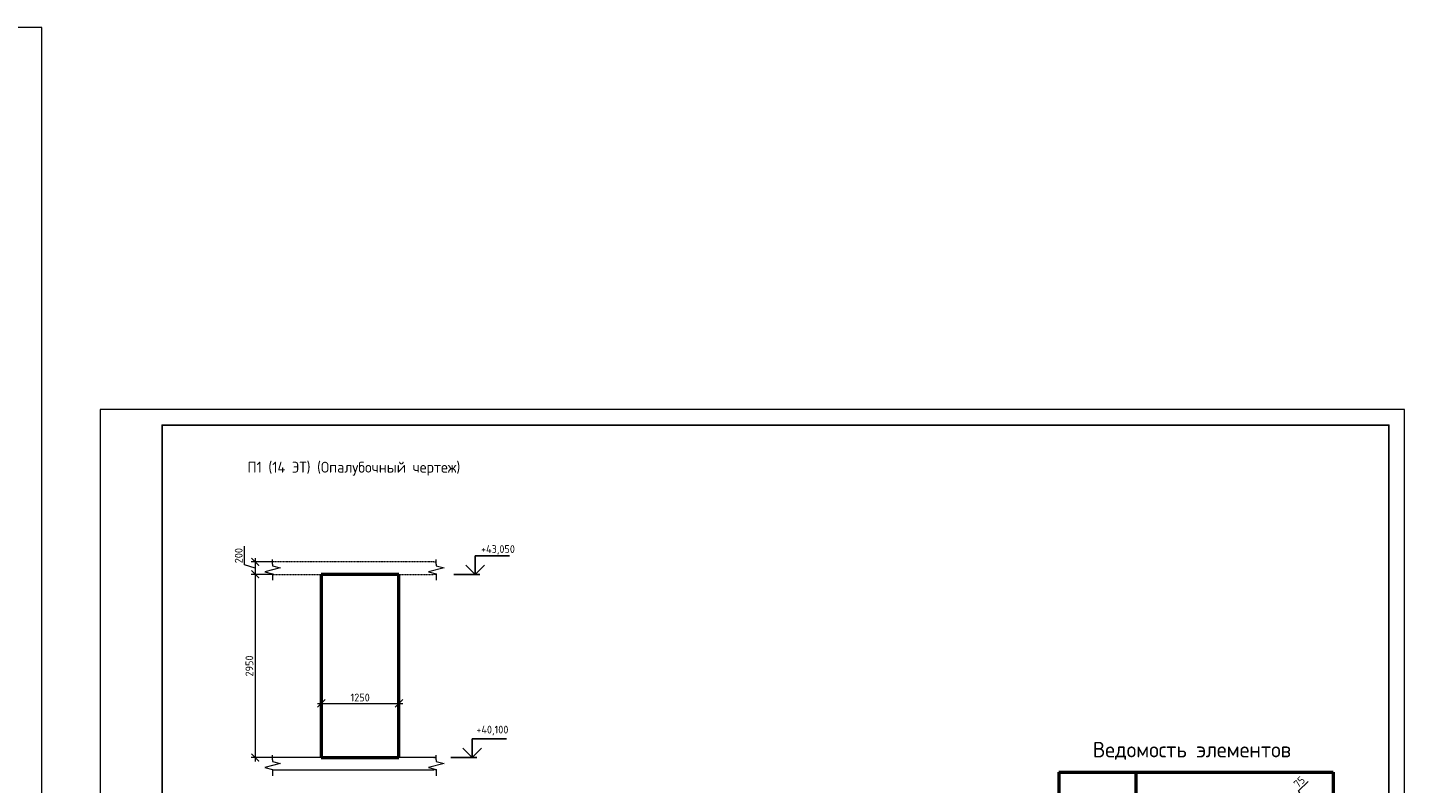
# Model space of a CAD drawing. Header units: millimetres. Extents: x 263826 to 1585445, y -423071 to 70137.
# Tile 67 of 256: x 495460 to 539794, y -313220 to -288878. Entities that reach past the tile are written whole.
import ezdxf
from ezdxf.enums import TextEntityAlignment as Align

# ---------------------------------------------------------------- set-up
doc = ezdxf.new("R2010")
doc.units = ezdxf.units.MM
doc.linetypes.add('01 Штриховая _4 мм_', pattern=[6, 3.5, -2.5])
for name, color, linetype, lineweight in [('AF_Perekritie', 90, 'Continuous', 18), ('AF_Stena', 90, 'Continuous', 18), ('KR_Fundament', 253, 'Continuous', 18), ('Выноски', 20, 'Continuous', 20), ('РАЗМЕРЫ', 1, 'Continuous', 9), ('Текст', 7, 'Continuous', 25), ('ТОНКИЕ', 7, 'Continuous', 9)]:
    doc.layers.add(name, color=color, linetype=linetype, lineweight=lineweight)
doc.layers.add('ТОЛСТЫЕ_ОСНОВНЫЕ', color=6, linetype='Continuous')
doc.styles.add('GOST-2.304_Type-B', font='GOST_Common.ttf')
doc.styles.add('style1', font='GOST_Common.ttf', dxfattribs={"height": 500})
doc.dimstyles.new('мой 25', dxfattribs={"dimscale": 100, "dimtxt": 2.5, "dimasz": 2.5, "dimexe": 1.25, "dimexo": 0.625, "dimtad": 1, "dimdec": 0, "dimlfac": 0.5, "dimtxsty": 'GOST-2.304_Type-B', "dimblk": 'ARCHTICK', "dimcen": 2.5, "dimdle": 1.25, "dimaunit": 1, "dimadec": 1, "dimazin": 2, "dimtfac": 1, "dimtdec": 0, "dimtmove": 1, "dimatfit": 3, "dimfxl": 6, "dimfxlon": 1, "dimtfill": 1, "dimlwd": -1, "dimlwe": -1, "dimarcsym": 0})

# ---------------------------------------------------------------- blocks, each defined once
blk = doc.blocks.new('*T1223')
at = {"layer": 'Выноски', "color": 0, "linetype": 'ByBlock', "lineweight": 50, "transparency": 16777216}
for p, q in [((0, 0), (8834, 0)), ((0, 0), (0, -4943)), ((2484, 0), (2484, -4943)), ((8834, 0), (8834, -4943)), ((0, -2606), (8834, -2606)), ((0, -4943), (8834, -4943))]:
    blk.add_line(p, q, dxfattribs=at)
at = {"layer": 'Выноски', "color": 0, "transparency": 16777216, "char_height": 250, "width": 2183.67, "attachment_point": 5, "style": 'GOST-2.304_Type-B'}
for s, insert in [('2', (1242, -1303)), ('3', (1242, -3774))]:
    blk.add_mtext(s, dxfattribs=dict(at, insert=insert))
blk = doc.blocks.new('_ArchTick')
at = {"color": 0, "linetype": 'ByBlock', "const_width": 0.15}
blk.add_lwpolyline([(-0.5, -0.5), (0.5, 0.5)], dxfattribs=at)
blk = doc.blocks.new('*D1232')
at = {"layer": 'DEFPOINTS', "color": 0, "transparency": 16777216}
for p in [(504920, -308843), (507420, -308843), (507420, -310641)]:
    blk.add_point(p, dxfattribs=at)
at = {"layer": 'РАЗМЕРЫ', "color": 0, "linetype": 'Continuous', "transparency": 16777216}
for p, q in [((504920, -310041), (504920, -310766)), ((507420, -310041), (507420, -310766)), ((504795, -310641), (507545, -310641))]:
    blk.add_line(p, q, dxfattribs=at)
at = {"layer": 'РАЗМЕРЫ', "color": 0, "transparency": 16777216, "xscale": 250, "yscale": 250, "zscale": 250, "rotation": 180}
blk.add_blockref('_ArchTick', (504920, -310641), dxfattribs=at)
at = {"layer": 'РАЗМЕРЫ', "color": 0, "transparency": 16777216, "xscale": 250, "yscale": 250, "zscale": 250}
blk.add_blockref('_ArchTick', (507420, -310641), dxfattribs=at)
at = {"layer": 'РАЗМЕРЫ', "color": 0, "lineweight": 0, "transparency": 16777216, "insert": (506170, -310453), "char_height": 250, "attachment_point": 5, "style": 'GOST-2.304_Type-B', "bg_fill": 3, "box_fill_scale": 1.1, "bg_fill_color": 256, "bg_fill_true_color": 13158600, "bg_fill_transparency": 0}
blk.add_mtext('1250', dxfattribs=at)
blk = doc.blocks.new('*D1258')
at = {"layer": 'DEFPOINTS', "color": 0, "transparency": 16777216}
for p in [(503710, -306086), (502791, -306486), (503710, -306486)]:
    blk.add_point(p, dxfattribs=at)
at = {"layer": 'РАЗМЕРЫ', "color": 0, "linetype": 'Continuous', "transparency": 16777216}
for p, q in [((502447, -306183), (502447, -305583)), ((502791, -306286), (502447, -306183)), ((503391, -306086), (502666, -306086)), ((502791, -305961), (502791, -306611)), ((503391, -306486), (502666, -306486))]:
    blk.add_line(p, q, dxfattribs=at)
at = {"layer": 'РАЗМЕРЫ', "color": 0, "transparency": 16777216, "xscale": 250, "yscale": 250, "zscale": 250}
for p, rotation in [((502791, -306086), 90), ((502791, -306486), 270)]:
    blk.add_blockref('_ArchTick', p, dxfattribs=dict(at, rotation=rotation))
at = {"layer": 'РАЗМЕРЫ', "color": 0, "lineweight": 0, "transparency": 16777216, "insert": (502259, -305883), "char_height": 250, "attachment_point": 5, "rotation": 90, "style": 'GOST-2.304_Type-B', "bg_fill": 3, "box_fill_scale": 1.1, "bg_fill_color": 256, "bg_fill_true_color": 13158600, "bg_fill_transparency": 0}
blk.add_mtext('200', dxfattribs=at)
blk = doc.blocks.new('*D1259')
at = {"layer": 'DEFPOINTS', "color": 0, "transparency": 16777216}
for p in [(503710, -306486), (502791, -312386), (504268, -312386)]:
    blk.add_point(p, dxfattribs=at)
at = {"layer": 'РАЗМЕРЫ', "color": 0, "linetype": 'Continuous', "transparency": 16777216}
for p, q in [((503391, -306486), (502666, -306486)), ((502791, -306361), (502791, -312511)), ((503391, -312386), (502666, -312386))]:
    blk.add_line(p, q, dxfattribs=at)
at = {"layer": 'РАЗМЕРЫ', "color": 0, "transparency": 16777216, "xscale": 250, "yscale": 250, "zscale": 250}
for p, rotation in [((502791, -306486), 90), ((502791, -312386), 270)]:
    blk.add_blockref('_ArchTick', p, dxfattribs=dict(at, rotation=rotation))
at = {"layer": 'РАЗМЕРЫ', "color": 0, "lineweight": 0, "transparency": 16777216, "insert": (502603, -309436), "char_height": 250, "attachment_point": 5, "rotation": 90, "style": 'GOST-2.304_Type-B', "bg_fill": 3, "box_fill_scale": 1.1, "bg_fill_color": 256, "bg_fill_true_color": 13158600, "bg_fill_transparency": 0}
blk.add_mtext('2950', dxfattribs=at)
blk = doc.blocks.new('*U46')
at = {"layer": 'ТОЛСТЫЕ_ОСНОВНЫЕ'}
for p, q in [((8, 5), (8, 90)), ((8, 90), (20, 90)), ((13, 5), (13, 90)), ((8, 65), (20, 65)), ((8, 30), (20, 30)), ((20, 5), (8, 5))]:
    blk.add_line(p, q, dxfattribs=at)
at = {"layer": 'ТОЛСТЫЕ_ОСНОВНЫЕ', "color": 6}
blk.add_lwpolyline([(20, 5), (415, 5), (415, 292), (20, 292)], close=True, dxfattribs=at)
at = {"layer": 'ТОНКИЕ'}
blk.add_lwpolyline([(0, 0), (420, 0), (420, 297), (0, 297)], close=True, dxfattribs=at)
at = {"layer": 'Текст', "style": 'style1'}
for s, p in [('Подпись и дата', (10.5, 47.5)), ('Инв.№ подл.', (10.5, 17.5))]:
    blk.add_text(s, height=3, rotation=90, dxfattribs=at).set_placement(p, align=Align.MIDDLE)
blk.add_text('Формат А3', height=2.5, dxfattribs=at).set_placement((375.57, 1.2))
blk = doc.blocks.new('*U69')
at = {"layer": 'ТОНКИЕ'}
blk.add_lwpolyline([(0, 0), (594, 0), (594, 420), (0, 420)], close=True, dxfattribs=at)
blk = doc.blocks.new('*D1712')
at = {"layer": 'DEFPOINTS', "color": 0, "lineweight": 0, "transparency": 16777216}
for p in [(536621, -313701), (536670, -314056), (536821, -313912)]:
    blk.add_point(p, dxfattribs=at)
at = {"layer": 'РАЗМЕРЫ', "color": 0, "linetype": 'Continuous', "transparency": 16777216}
for p, q in [((536384, -313453), (536691, -313161)), ((536379, -313932), (536712, -313615)), ((536546, -313773), (536384, -313453)), ((536627, -314011), (536384, -313755)), ((536778, -313867), (536535, -313611))]:
    blk.add_line(p, q, dxfattribs=at)
at = {"layer": 'РАЗМЕРЫ', "color": 0, "transparency": 16777216, "xscale": 250, "yscale": 250, "zscale": 250, "rotation": 223.5387359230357}
blk.add_blockref('_ArchTick', (536470, -313846), dxfattribs=at)
at = {"layer": 'РАЗМЕРЫ', "color": 0, "transparency": 16777216, "insert": (536408, -313171), "char_height": 250, "attachment_point": 5, "rotation": 43.5387, "style": 'GOST-2.304_Type-B', "bg_fill": 3, "box_fill_scale": 1.1, "bg_fill_color": 256, "bg_fill_true_color": 13158600, "bg_fill_transparency": 0}
blk.add_mtext('75', dxfattribs=at)
at = {"layer": 'РАЗМЕРЫ', "color": 0, "transparency": 16777216, "xscale": 250, "yscale": 250, "zscale": 250, "rotation": 43.53873592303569}
blk.add_blockref('_ArchTick', (536621, -313701), dxfattribs=at)

msp = doc.modelspace()

# ---------------------------------------------------------------- linework, layer by layer
at = {"elevation": 3100}
for points in [[(509875.65804, -305886.00099), (510980.93279, -305886.00099)], [(509875.65804, -306486.00099), (509875.65804, -305886.00099)], [(510175.65804, -306186.00099), (509875.65804, -306486.00099), (509575.65804, -306186.00099)], [(509191.09128, -306486.00099), (510025.65804, -306486.00099)], [(510078.90878, -312086.00099), (509778.90878, -312386.00099), (509478.90878, -312086.00099)], [(509778.90878, -311786.00099), (510884.18353, -311786.00099)], [(509778.90878, -312386.00099), (509778.90878, -311786.00099)], [(509094.34202, -312386.00099), (509928.90878, -312386.00099)]]:
    msp.add_lwpolyline(points, dxfattribs=at)
at = {"layer": 'AF_Perekritie', "linetype": '01 Штриховая _4 мм_', "lineweight": 9}
for p, q in [((508539.89057, -306086.00099, 3100), (503349.06161, -306086.00099, 3100)), ((508539.98979, -306086.00099, 3100), (508621.34616, -306086.00099, 3100)), ((503349.06161, -306486.00099, 3100), (508539.89057, -306486.00099, 3100)), ((508621.34616, -306486.00099, 3100), (508539.98979, -306486.00099, 3100)), ((508539.98979, -312386.00099, 3100), (508621.34616, -312386.00099, 3100)), ((508621.34616, -312786.00099, 3100), (508539.98979, -312786.00099, 3100))]:
    msp.add_line(p, q, dxfattribs=at)
at = {"layer": 'AF_Stena', "lineweight": 50}
for p, q in [((507419.84068, -306486.00099, 3100), (504919.84068, -306486.00099, 3100)), ((504919.84068, -306486.00099, 3100), (504919.84068, -312386.00099, 3100)), ((507419.84068, -312386.00099, 3100), (507419.84068, -306486.00099, 3100)), ((504919.84068, -312386.00099, 3100), (507419.84068, -312386.00099, 3100))]:
    msp.add_line(p, q, dxfattribs=at)
at = {"layer": 'AF_Stena', "lineweight": 20, "elevation": 3100}
for points in [[(503599.06161, -306278.50119), (503099.06161, -306403.50119)], [(503349.06161, -306161.00099), (503349.06161, -306011.00099)], [(503349.06161, -306161.00099), (503349.06161, -306216.00119)], [(503349.06161, -306216.00119), (503599.06161, -306278.50119)], [(508871.34616, -306278.50119), (508371.34616, -306403.50119)], [(508621.34616, -306161.00099), (508621.34616, -306011.00099)], [(508621.34616, -306161.00099), (508621.34616, -306216.00119)], [(508621.34616, -306216.00119), (508871.34616, -306278.50119)], [(503099.06161, -306403.50119), (503349.06161, -306466.00119)], [(503349.06161, -306466.00119), (503349.06161, -306521.00139)], [(503349.06161, -306521.00139), (503349.06161, -306671.00139)], [(508371.34616, -306403.50119), (508621.34616, -306466.00119)], [(508621.34616, -306466.00119), (508621.34616, -306521.00139)], [(508621.34616, -306521.00139), (508621.34616, -306671.00139)], [(508621.34616, -312461.00099), (508621.34616, -312311.00099)], [(508621.34616, -312461.00099), (508621.34616, -312516.00119)], [(508621.34616, -312516.00119), (508871.34616, -312578.50119)], [(503349.06161, -312766.00119), (503349.06161, -312821.00139)], [(503349.06161, -312821.00139), (503349.06161, -312971.00139)], [(508871.34616, -312578.50119), (508371.34616, -312703.50119)], [(508371.34616, -312703.50119), (508621.34616, -312766.00119)], [(508621.34616, -312766.00119), (508621.34616, -312821.00139)], [(508621.34616, -312821.00139), (508621.34616, -312971.00139)]]:
    msp.add_lwpolyline(points, dxfattribs=at)
at = {"layer": 'KR_Fundament', "lineweight": 9}
for p, q in [((508621.34616, -312386.00099, 3100), (503349.06161, -312386.00099, 3100)), ((503349.06161, -312786.00099, 3100), (508539.89057, -312786.00099, 3100))]:
    msp.add_line(p, q, dxfattribs=at)

# ---------------------------------------------------------------- block references
at = {"xscale": 100, "yscale": 100, "zscale": 100}
msp.add_blockref('*U69', (436520.8066, -330877.58194, 3100), dxfattribs=at)
msp.add_blockref('*T1223', (528663.7311, -312854.01465, 3100))

# ---------------------------------------------------------------- texts
at = {"style": 'GOST-2.304_Type-B'}
for s, p in [('+43,050', (510061.57651, -305796.00099, 3100)), ('+40,100', (509910.54288, -311611.11746, 3100))]:
    msp.add_text(s, height=249.999994, dxfattribs=at).set_placement(p)
at = {"layer": 'РАЗМЕРЫ', "attachment_point": 5, "style": 'GOST-2.304_Type-B'}
for s, width, gutter_width, insert, char_height in [('П1 (14 ЭТ) (Опалубочный чертеж)', 9816.0881275, 625, (505966.76612, -303083.29109, 3100), 350), ('{\\C0;Ведомость элементов}', 15225.2271462, 15, (532950.74661, -312169.68995, 3100), 500)]:
    msp.add_mtext_dynamic_manual_height_columns(s, width=width, gutter_width=gutter_width, heights=[0], dxfattribs=dict(at, insert=insert, char_height=char_height))

# ---------------------------------------------------------------- next in the draw order: dimensions: what is measured, and where the dimension line sits
at = {"layer": 'РАЗМЕРЫ', "color": 146, "lineweight": 0}
dim = msp.add_linear_dim(base=(502790.56421, -306486.00099, 3100), p1=(503709.53155, -306086.00099, 3100), p2=(503709.53155, -306486.00099, 3100), angle=90, dimstyle='мой 25', dxfattribs=at)
dim.commit()
dim.dimension.update_dxf_attribs({"geometry": '*D1258', "text_midpoint": (502259.31421, -306120.37599, 3100)})
at = {"layer": 'РАЗМЕРЫ', "color": 146, "lineweight": 0, "true_color": 0x006272}
dim = msp.add_linear_dim(base=(507419.84068, -310640.77249, 3100), p1=(504919.84068, -308842.70924, 3100), p2=(507419.84068, -308842.70924, 3100), dimstyle='мой 25', dxfattribs=at)
dim.commit()
dim.dimension.update_dxf_attribs({"geometry": '*D1232', "text_midpoint": (506169.84068, -310453.27249, 3100)})

# ---------------------------------------------------------------- next in the draw order: dimensions: what is measured, and where the dimension line sits
at = {"layer": 'РАЗМЕРЫ', "color": 146, "lineweight": 0}
dim = msp.add_linear_dim(base=(502790.56421, -312386.00099, 3100), p1=(503709.53155, -306486.00099, 3100), p2=(504268.20474, -312386.00099, 3100), angle=90, dimstyle='мой 25', dxfattribs=at)
dim.commit()
dim.dimension.update_dxf_attribs({"geometry": '*D1259', "text_midpoint": (502603.06421, -309436.00099, 3100)})

# ---------------------------------------------------------------- next in the draw order: linework, layer by layer
at = {"layer": 'AF_Stena', "lineweight": 20, "elevation": 3100}
for points in [[(503349.06161, -312461.00099), (503349.06161, -312311.00099)], [(503349.06161, -312461.00099), (503349.06161, -312516.00119)], [(503349.06161, -312516.00119), (503599.06161, -312578.50119)], [(503599.06161, -312578.50119), (503099.06161, -312703.50119)], [(503099.06161, -312703.50119), (503349.06161, -312766.00119)]]:
    msp.add_lwpolyline(points, dxfattribs=at)
at = {"layer": 'KR_Fundament', "lineweight": 9}
msp.add_line((508539.89057, -312386.00099, 3100), (503349.06161, -312386.00099, 3100), dxfattribs=at)

# ---------------------------------------------------------------- next in the draw order: block references
at = {"xscale": 100, "yscale": 100, "zscale": 100}
msp.add_blockref('*U46', (497793.54168, -330877.58194, 3100), dxfattribs=at)

# ---------------------------------------------------------------- next in the draw order: dimensions: what is measured, and where the dimension line sits
at = {"layer": 'РАЗМЕРЫ', "color": 146, "true_color": 0x006272}
dim = msp.add_aligned_dim(p1=(536669.78257, -314055.99401), p2=(536821.41291, -313911.90723), distance=290.31811, text='75', dimstyle='мой 25', override={"dimlfac": 0.25}, dxfattribs=at)
dim.commit()
dim.dimension.update_dxf_attribs({"geometry": '*D1712', "text_midpoint": (536299.72783, -313274.29872)})

doc.saveas('drawing.dxf')
